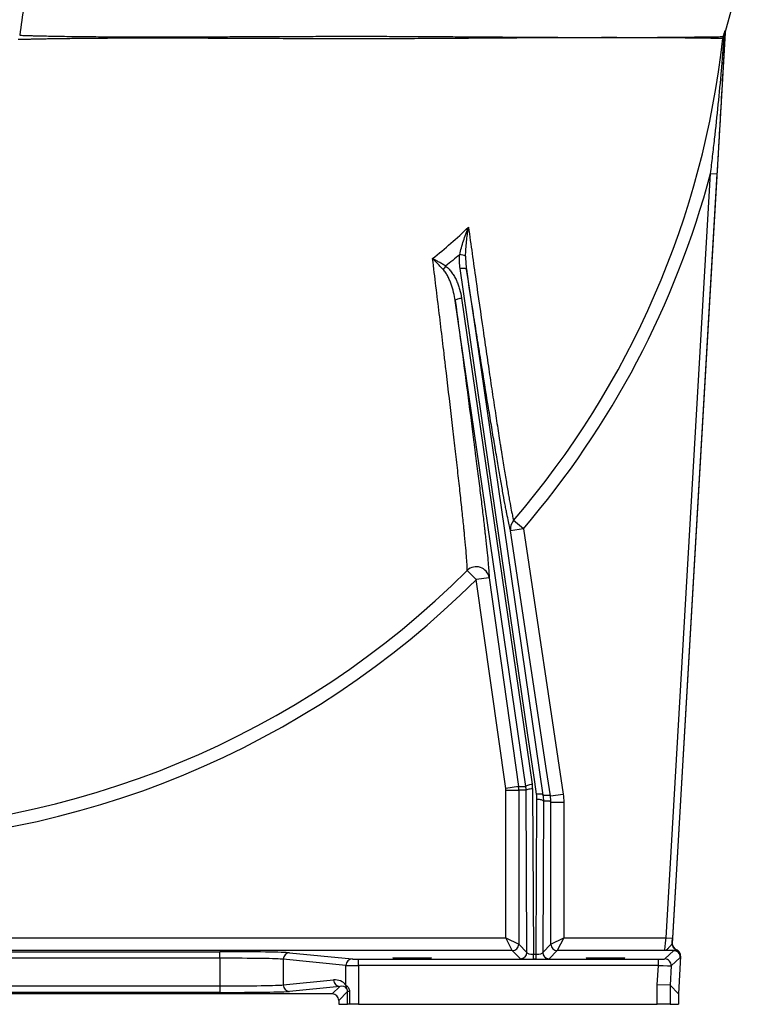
# Model space of a CAD drawing. Header units: millimetres. Extents: x 648 to 3450, y 253 to 3684.
# Tile 15 of 21: x 2811 to 3370, y 253 to 1017. Entities that reach past the tile are written whole.
import ezdxf

# ---------------------------------------------------------------- set-up
doc = ezdxf.new("R2010")
doc.units = ezdxf.units.MM

msp = doc.modelspace()

# ---------------------------------------------------------------- linework, layer by layer
at = {"color": 7, "linetype": 'Continuous', "lineweight": 25}
for p, q in [((3358.66, 1007.35), (3370.12, 1049.15)), ((3358.49, 1006.32), (3317.35, 300.02)), ((3312.49, 304.36), (3347.02, 897.29)), ((3352.01, 897), (3317.48, 304.07)), ((3347.02, 897.29), (3352.01, 897)), ((3203.73, 421.59), (3148.86, 798.65)), ((3153.81, 800.64), (3208.68, 423.58)), ((3201.76, 621.66), (3194.2, 628.16)), ((3201.76, 621.66), (3191.88, 620.18)), ((3201.76, 621.66), (3232.62, 415.87)), ((3158.22, 589.36), (3165.27, 582.31)), ((3175.17, 583.7), (3165.27, 582.31)), ((3188.1, 420.19), (3165.27, 582.31)), ((3175.17, 583.7), (3198, 421.59)), ((3198, 421.59), (3188.1, 420.19)), ((3198, 421.59), (3203.73, 421.59)), ((3188.2, 418.8), (3198.2, 418.8)), ((3188.2, 304.36), (3188.2, 418.8)), ((3203.94, 418.8), (3198.2, 418.8)), ((3198.2, 418.8), (3198.2, 299.36)), ((3204.53, 293.03), (3203.94, 418.8)), ((3208.94, 420.09), (3209.54, 291.56)), ((3222.73, 414.39), (3232.62, 415.87)), ((3211.74, 291.56), (3212.3, 411.65)), ((3217.3, 410.36), (3216.75, 293.03)), ((3223.08, 299.36), (3223.08, 409.64)), ((3223.08, 409.64), (3233.08, 409.64)), ((3233.08, 409.64), (3233.08, 304.36)), ((2632.53, 304.36), (3188.2, 304.36)), ((3188.2, 304.36), (3198.2, 299.36)), ((3193.2, 294.36), (3188.2, 304.36)), ((3198.2, 299.36), (3204.53, 293.03)), ((3216.75, 293.03), (3223.08, 299.36)), ((3223.08, 299.36), (3233.08, 304.36)), ((3233.08, 304.36), (3228.08, 294.36)), ((3233.08, 304.36), (3312.49, 304.36)), ((3312.49, 304.36), (3317.48, 304.07)), ((3317.23, 299.9), (3317.35, 300.02)), ((3193.2, 294.36), (2632.53, 294.36)), ((2709.74, 293.5), (2966.21, 293.5)), ((2966.21, 288.5), (2966.21, 293.5)), ((3020.38, 292.71), (3068.94, 287.9)), ((3199.53, 288.03), (3193.2, 294.36)), ((3209.54, 287.85), (3209.54, 291.56)), ((3209.54, 291.56), (3211.74, 291.56)), ((3211.74, 287.85), (3211.74, 291.56)), ((3228.08, 294.36), (3221.75, 288.03)), ((3311.36, 294.36), (3228.08, 294.36)), ((3311.52, 287.92), (3318.46, 294.46)), ((3320.44, 294.94), (3320.56, 295.06)), ((2966.21, 288.5), (2709.74, 288.5)), ((2966.21, 288.5), (2966.21, 266.98)), ((3064.02, 282.9), (3015.45, 287.71)), ((3015.45, 287.71), (3015.45, 267.78)), ((3064.02, 267.65), (3064.02, 282.9)), ((3073.87, 282.83), (3073.87, 287.83)), ((3073.87, 287.83), (3306.51, 287.83)), ((3073.87, 282.83), (3073.87, 252.74)), ((3306.51, 282.83), (3073.87, 282.83)), ((3211.74, 287.85), (3209.54, 287.85)), ((3305.64, 267.86), (3306.51, 282.83)), ((3306.51, 282.83), (3306.51, 287.83)), ((3323.45, 289.17), (3316.51, 282.63)), ((3323.77, 290.09), (3322.06, 260.76)), ((3323.77, 290.09), (3323.65, 289.98)), ((3316.51, 282.63), (3315.64, 267.57)), ((3015.45, 267.78), (3054.45, 271.64)), ((3305.64, 252.74), (3305.64, 267.86)), ((3315.64, 267.57), (3305.64, 267.86)), ((3315.64, 267.57), (3315.64, 252.74)), ((3322.06, 260.76), (3315.64, 267.57)), ((3053.49, 260.76), (2622.06, 260.76)), ((2709.74, 266.98), (2966.21, 266.98)), ((2966.21, 261.99), (2709.74, 261.99)), ((2966.21, 266.98), (2966.21, 261.99)), ((3059.37, 266.64), (3020.38, 262.78)), ((3053.49, 260.76), (3059.37, 266.64)), ((3065.36, 262.63), (3058.49, 255.76)), ((3066.86, 262.63), (3065.36, 262.63)), ((3065.36, 252.74), (3065.36, 262.63)), ((3066.86, 262.63), (3066.86, 252.74)), ((3322.06, 260.76), (3322.06, 252.74)), ((3058.49, 255.76), (3058.49, 252.74)), ((3058.49, 252.74), (3065.36, 252.74)), ((3066.86, 252.74), (3065.36, 252.74)), ((3073.87, 252.74), (3066.86, 252.74)), ((3073.87, 252.74), (3305.64, 252.74)), ((3315.64, 252.74), (3305.64, 252.74)), ((3315.64, 252.74), (3322.06, 252.74))]:
    msp.add_line(p, q, dxfattribs=at)
at = {"color": 7, "linetype": 'Continuous', "lineweight": 25, "flags": 128}
for points in [[(3157.62, 822.96), (3157.48, 823.18), (3157.17, 823.37), (3156.7, 823.52), (3156.08, 823.62), (3155.34, 823.67), (3154.51, 823.67), (3153.61, 823.61), (3152.68, 823.51)], [(3212.02, 415.66), (3210.63, 425.22), (3205.06, 463.48), (3182.8, 616.53), (3152.68, 823.51)], [(3157.62, 822.96), (3159.02, 813.39), (3164.58, 775.13), (3186.85, 622.09), (3216.97, 415.11)], [(3148.86, 798.65), (3148.94, 798.92), (3149.21, 799.2), (3149.67, 799.49), (3150.28, 799.78), (3151.03, 800.04), (3151.9, 800.28), (3152.84, 800.49), (3153.81, 800.64)], [(3222.73, 414.39), (3219.76, 434.17), (3207.9, 513.28), (3191.88, 620.18)], [(3203.73, 421.59), (3203.81, 421.85), (3204.08, 422.14), (3204.53, 422.43), (3205.14, 422.71), (3205.9, 422.98), (3206.76, 423.22), (3207.7, 423.42), (3208.68, 423.58)], [(3203.94, 418.8), (3204.05, 419.05), (3204.34, 419.29), (3204.81, 419.51), (3205.43, 419.7), (3206.19, 419.87), (3207.04, 419.99), (3207.97, 420.06), (3208.94, 420.09)], [(3216.97, 415.11), (3216.83, 415.33), (3216.51, 415.52), (3216.04, 415.67), (3215.42, 415.77), (3214.69, 415.82), (3213.85, 415.82), (3212.95, 415.76), (3212.02, 415.66)], [(3217.3, 410.36), (3217.19, 410.61), (3216.9, 410.85), (3216.43, 411.07), (3215.81, 411.26), (3215.05, 411.42), (3214.2, 411.54), (3213.27, 411.62), (3212.3, 411.65)]]:
    msp.add_lwpolyline(points, dxfattribs=at)
at = {"color": 7, "linetype": 'Continuous', "lineweight": 25}
for centre, radius, start, end in [((2670.48, 1077.74), 690.23, 319.35568, 353.69789), ((3359.38, 1003.02), 2.55, 169.27963, 186.82212), ((3358.6, 1005), 1.23, 178.5865, 219.98642), ((3363.1, 1006.83), 4.84, 164.16969, 176.4753), ((2670.48, 1077.74), 700.2, 319.35568, 345.06549), ((3152, 823.41), 10.91, 63.00136, 88.09263), ((3165.44, 806.75), 30.42, 142.03163, 148.17295), ((3201.73, 621.64), 9.96, 139.11654, 188.41754), ((2670.48, 1077.74), 690.23, 270, 314.96287), ((3165.26, 582.24), 10.02, 8.40404, 134.65336), ((2670.48, 1077.74), 700.2, 270, 314.96287), ((3178.2, 418.8), 20, 0, 8.01456), ((3193.19, 299.36), 5, 270.02044, 359.97956), ((3228.08, 299.36), 5, 180.02044, 269.97956), ((3322.22, 299.61), 5, 176.68956, 249.0978), ((3020.43, 287.73), 4.98, 90.64059, 180.22778), ((3199.53, 293.03), 5, 270.02044, 359.97956), ((3221.75, 293.03), 5, 180.02044, 269.97956), ((3318.46, 289.46), 5, 356.68911, 89.97801), ((3318.66, 290.27), 5, 356.68956, 69.0978), ((3069, 282.92), 4.98, 90.64059, 180.22778), ((3311.52, 282.91), 5, 356.68911, 89.97801), ((3020.43, 267.76), 4.98, 179.77222, 269.35941), ((3059.43, 271.62), 4.98, 179.77222, 269.35941), ((3068.66, 267.43), 4.65, 177.36945, 209.85981)]:
    msp.add_arc(centre, radius, start, end, dxfattribs=at)
for centre, major_axis, ratio, start_param, end_param in [((3178.2, 418.8), (10, 0), 0.999848, 0, 0.139881), ((3183.93, 418.8), (14.48, -13.88), 0.994167, 0.767329, 0.907209), ((3183.93, 420.09), (18.03, -17.41), 0.995332, 0.770289, 0.910169), ((3312.23, 304.36), (0.87, 10), 0.026028, 3.161321, 4.714664), ((3317.22, 304.07), (0.87, 15), 0.017426, 4.431621, 4.713404), ((3322.35, 299.73), (3.64, 3.43), 0.999677, 2.327271, 3.591378), ((2966.21, 292.54), (55, 0), 0.017455, 0.174533, 1.570796), ((3209.53, 293.03), (5, -0.03), 0.2951, 3.1627, 4.716637), ((3211.75, 293.03), (5, 0.03), 0.2951, 4.708141, 6.262078), ((3318.78, 290.38), (3.64, 3.43), 0.999677, 5.468864, 6.732971), ((2966.21, 287.54), (50, 0), 0.019201, 0.174533, 1.570796), ((3073.87, 282.92), (10, 0), 0.008728, 3.316126, 4.712389), ((3073.87, 287.92), (5, 0), 0.017455, 3.316126, 4.712389), ((3209.53, 288.03), (10, 0), 0.018156, 3.159747, 4.713685), ((3211.75, 288.03), (10, 0), 0.018156, 4.711093, 6.265031), ((3306.52, 287.92), (5.01, 0), 0.017426, 4.711374, 6.264717), ((3306.52, 282.92), (10, -0.29), 0.008735, 4.712135, 6.265478), ((2966.21, 267.95), (50, 0), 0.019201, 4.712389, 6.108652), ((3054.44, 261.64), (10.36, 4.62), 0.862813, 0.163143, 1.203186), ((3305.64, 95.83), (10, 171.74), 0.001014, 6.282228, 6.283215), ((2966.21, 262.95), (55, 0), 0.017455, 4.712389, 6.108652), ((3053.49, 255.76), (-3.54, -3.54), 0.999695, 2.356347, 3.926839), ((3059.37, 261.64), (5.74, 2.73), 0.755054, 0.186103, 1.226146)]:
    msp.add_ellipse(centre, major_axis=major_axis, ratio=ratio, start_param=start_param, end_param=end_param, dxfattribs=at)
for centre in [(3115.48, 288.62), (3265.48, 288.62)]:
    msp.add_ellipse(centre, major_axis=(15, 0), ratio=0.017455, dxfattribs=at)
for points, knots in [([(2816.7, 1045.2), (2815.85, 1039.23), (2813.93, 1025.68), (2812, 1012.12), (2810.93, 1004.53)], [0, 0, 0, 0, 0.440276, 1, 1, 1, 1]), ([(3347.02, 897.29), (3347.58, 901.74), (3348.12, 906.2), (3349.18, 915.1), (3349.7, 919.56), (3351.2, 932.92), (3352.14, 941.82), (3353.92, 959.64), (3354.74, 968.55), (3355.9, 981.92), (3356.27, 986.37), (3356.98, 995.29), (3357.32, 999.75), (3357.65, 1004.21)], [0, 0, 0, 0, 0.125, 0.125, 0.25, 0.25, 0.5, 0.5, 0.75, 0.75, 0.875, 0.875, 1, 1, 1, 1]), ([(3358.27, 1007.13), (3358.01, 1002.55), (3357.75, 997.97), (3357.24, 988.82), (3356.98, 984.24), (3356.21, 970.5), (3355.69, 961.34), (3354.65, 943), (3354.13, 933.82), (3353.34, 920.04), (3353.08, 915.44), (3352.55, 906.23), (3352.28, 901.62), (3352.01, 897)], [0, 0, 0, 0, 0.125, 0.125, 0.25, 0.25, 0.5, 0.5, 0.75, 0.75, 0.875, 0.875, 1, 1, 1, 1]), ([(3357.65, 1004.21), (3357.5, 1003.91), (3357.35, 1003.63), (3357.08, 1003.12), (3356.96, 1002.9), (3356.85, 1002.72)], [0, 0, 0, 0, 0.5, 0.5, 1, 1, 1, 1]), ([(3356.88, 1003.49), (3356.91, 1003.6), (3356.95, 1003.72), (3357.03, 1003.97), (3357.07, 1004.1), (3357.19, 1004.49), (3357.28, 1004.76), (3357.36, 1005.03)], [0, 0, 0, 0, 0.25, 0.25, 0.5, 0.5, 1, 1, 1, 1]), ([(3357.36, 1005.03), (3357.48, 1005.43), (3357.6, 1005.81), (3357.83, 1006.55), (3357.94, 1006.9), (3358.1, 1007.37), (3358.15, 1007.52), (3358.24, 1007.79), (3358.29, 1007.91), (3358.34, 1008.05), (3358.36, 1008.08), (3358.39, 1008.14), (3358.4, 1008.17), (3358.43, 1008.2), (3358.44, 1008.2), (3358.44, 1008.15)], [0, 0, 0, 0, 0.25, 0.25, 0.5, 0.5, 0.625, 0.625, 0.75, 0.75, 0.8125, 0.8125, 0.875, 0.875, 1, 1, 1, 1]), ([(3358.27, 1007.13), (3358.27, 1007.16), (3358.27, 1007.19), (3358.26, 1007.2), (3358.25, 1007.19), (3358.23, 1007.13), (3358.22, 1007.09), (3358.19, 1006.99), (3358.18, 1006.93), (3358.14, 1006.74), (3358.11, 1006.6), (3358.05, 1006.32), (3358.02, 1006.18), (3357.93, 1005.73), (3357.88, 1005.43), (3357.76, 1004.83), (3357.71, 1004.52), (3357.65, 1004.21)], [0, 0, 0, 0, 0.0625, 0.0625, 0.125, 0.125, 0.1875, 0.1875, 0.25, 0.25, 0.375, 0.375, 0.5, 0.5, 0.75, 0.75, 1, 1, 1, 1]), ([(3358.44, 1008.15), (3358.46, 1007.68), (3358.48, 1007.38), (3358.54, 1007.18), (3358.56, 1007.15), (3358.6, 1007.19), (3358.63, 1007.25), (3358.66, 1007.35)], [0, 0, 0, 0, 0.5, 0.5, 0.75, 0.75, 1, 1, 1, 1]), ([(3152.36, 834.31), (3152.74, 836.11), (3153.19, 837.9), (3154.18, 841.47), (3154.72, 843.24), (3155.88, 846.78), (3156.49, 848.55), (3157.45, 851.2), (3157.77, 852.08), (3158.27, 853.4), (3158.44, 853.84), (3158.69, 854.5), (3158.78, 854.72), (3158.95, 855.16), (3159.03, 855.38), (3159.12, 855.6)], [0, 0, 0, 0, 0.25, 0.25, 0.5, 0.5, 0.75, 0.75, 0.875, 0.875, 0.9375, 0.9375, 0.96875, 0.96875, 1, 1, 1, 1]), ([(3156.95, 833.12), (3156.99, 835.01), (3157.08, 836.9), (3157.34, 840.66), (3157.51, 842.53), (3157.89, 846.28), (3158.11, 848.15), (3158.47, 850.95), (3158.59, 851.88), (3158.78, 853.28), (3158.85, 853.74), (3158.98, 854.67), (3159.05, 855.14), (3159.12, 855.6)], [0, 0, 0, 0, 0.25, 0.25, 0.5, 0.5, 0.75, 0.75, 0.875, 0.875, 0.9375, 0.9375, 1, 1, 1, 1]), ([(3159.12, 855.6), (3160.09, 848.74), (3161.05, 841.91), (3162.98, 828.35), (3163.93, 821.63), (3166.78, 801.67), (3168.66, 788.62), (3170.97, 772.69), (3171.43, 769.53), (3172.35, 763.24), (3172.81, 760.11), (3174.17, 750.85), (3175.06, 744.81), (3176.81, 733.03), (3177.67, 727.29), (3179.36, 716.11), (3180.18, 710.68), (3181.79, 700.14), (3182.58, 695.05), (3183.54, 688.9), (3183.73, 687.68), (3184.11, 685.27), (3184.3, 684.07), (3184.86, 680.54), (3185.22, 678.25), (3186.29, 671.57), (3186.97, 667.38), (3188.26, 659.55), (3188.87, 655.91), (3189.73, 650.88), (3190.01, 649.27), (3190.41, 646.97), (3190.54, 646.23), (3190.8, 644.77), (3190.93, 644.06), (3191.55, 640.62), (3192, 638.22), (3192.8, 634.13), (3193.15, 632.43), (3193.75, 629.75), (3194, 628.77), (3194.2, 628.16)], [0, 0, 0, 0, 0.0625, 0.0625, 0.125, 0.125, 0.25, 0.25, 0.28125, 0.28125, 0.3125, 0.3125, 0.375, 0.375, 0.4375, 0.4375, 0.5, 0.5, 0.5625, 0.5625, 0.578125, 0.578125, 0.59375, 0.59375, 0.625, 0.625, 0.6875, 0.6875, 0.75, 0.75, 0.78125, 0.78125, 0.796875, 0.796875, 0.8125, 0.8125, 0.875, 0.875, 0.9375, 0.9375, 1, 1, 1, 1]), ([(3152.68, 823.51), (3152.42, 825.3), (3152.26, 827.1), (3152.15, 830.7), (3152.2, 832.5), (3152.36, 834.31)], [0, 0, 0, 0, 0.5, 0.5, 1, 1, 1, 1]), ([(3156.95, 833.12), (3156.92, 831.42), (3156.96, 829.72), (3157.19, 826.33), (3157.37, 824.64), (3157.62, 822.96)], [0, 0, 0, 0, 0.5, 0.5, 1, 1, 1, 1]), ([(3158.22, 589.36), (3158.24, 589.78), (3158.24, 590.29), (3158.22, 591.2), (3158.21, 591.52), (3158.18, 592.23), (3158.16, 592.6), (3158.07, 594.59), (3157.94, 596.55), (3157.59, 601.15), (3157.37, 603.79), (3156.84, 609.75), (3156.53, 613.07), (3156.08, 617.63), (3155.99, 618.56), (3155.8, 620.47), (3155.7, 621.44), (3155.4, 624.4), (3155.19, 626.44), (3154.54, 632.76), (3154.07, 637.24), (3153.05, 646.68), (3152.51, 651.66), (3151.64, 659.47), (3151.35, 662.14), (3150.73, 667.59), (3150.42, 670.36), (3149.47, 678.78), (3148.81, 684.55), (3147.45, 696.39), (3146.75, 702.46), (3144.58, 721.07), (3143.05, 734.02), (3141.25, 749.14), (3141.05, 750.83), (3140.65, 754.21), (3140.45, 755.91), (3139.84, 761.01), (3139.43, 764.43), (3138.19, 774.74), (3137.36, 781.67), (3134.82, 802.65), (3133.1, 816.87), (3131.33, 831.27)], [0, 0, 0, 0, 0.03125, 0.03125, 0.046875, 0.046875, 0.0625, 0.0625, 0.125, 0.125, 0.1875, 0.1875, 0.25, 0.25, 0.265625, 0.265625, 0.28125, 0.28125, 0.3125, 0.3125, 0.375, 0.375, 0.4375, 0.4375, 0.46875, 0.46875, 0.5, 0.5, 0.5625, 0.5625, 0.625, 0.625, 0.75, 0.75, 0.765625, 0.765625, 0.78125, 0.78125, 0.8125, 0.8125, 0.875, 0.875, 1, 1, 1, 1]), ([(3139.6, 822.8), (3138.9, 823.53), (3138.2, 824.25), (3136.81, 825.69), (3136.11, 826.4), (3134.72, 827.8), (3134.03, 828.51), (3133, 829.55), (3132.66, 829.9), (3132.16, 830.42), (3131.91, 830.67), (3131.66, 830.93), (3131.5, 831.1), (3131.41, 831.19), (3131.33, 831.27)], [0, 0, 0, 0, 0.25, 0.25, 0.5, 0.5, 0.75, 0.75, 0.875, 0.875, 0.9375, 0.96875, 0.96875, 1, 1, 1, 1]), ([(3141.46, 825.47), (3140.63, 826), (3139.79, 826.52), (3138.09, 827.53), (3137.24, 828.02), (3135.95, 828.74), (3135.52, 828.98), (3134.67, 829.45), (3134.24, 829.69), (3133.4, 830.15), (3132.98, 830.38), (3132.36, 830.72), (3132.15, 830.83), (3131.84, 831), (3131.74, 831.05), (3131.54, 831.16), (3131.43, 831.22), (3131.33, 831.27)], [0, 0, 0, 0, 0.25, 0.25, 0.5, 0.5, 0.625, 0.625, 0.75, 0.75, 0.875, 0.875, 0.9375, 0.9375, 0.96875, 0.96875, 1, 1, 1, 1]), ([(3141.46, 825.47), (3142.45, 824.75), (3143.32, 823.94), (3144.95, 822.21), (3145.69, 821.28), (3146.73, 819.82), (3147.06, 819.32), (3147.69, 818.32), (3147.99, 817.81), (3148.86, 816.27), (3149.39, 815.22), (3150.37, 813.09), (3150.81, 812), (3151.63, 809.8), (3151.99, 808.68), (3152.98, 805.28), (3153.48, 802.98), (3153.81, 800.64)], [0, 0, 0, 0, 0.125, 0.125, 0.25, 0.25, 0.3125, 0.3125, 0.375, 0.375, 0.5, 0.5, 0.625, 0.625, 0.75, 0.75, 1, 1, 1, 1]), ([(3148.86, 798.65), (3148.56, 800.82), (3148.15, 802.96), (3147.13, 807.2), (3146.52, 809.3), (3145.44, 812.38), (3145.05, 813.4), (3144.21, 815.4), (3143.75, 816.39), (3143, 817.84), (3142.74, 818.33), (3142.2, 819.28), (3141.91, 819.74), (3141.31, 820.66), (3140.99, 821.11), (3140.33, 821.97), (3139.98, 822.39), (3139.6, 822.8)], [0, 0, 0, 0, 0.25, 0.25, 0.5, 0.5, 0.625, 0.625, 0.75, 0.75, 0.8125, 0.8125, 0.875, 0.875, 0.9375, 0.9375, 1, 1, 1, 1]), ([(3191.88, 620.18), (3191.69, 620.75), (3191.45, 621.63), (3190.88, 623.99), (3190.55, 625.47), (3189.81, 629.01), (3189.39, 631.07), (3188.7, 634.6), (3188.45, 635.85), (3188.08, 637.84), (3187.95, 638.52), (3187.68, 639.91), (3187.55, 640.63), (3186.87, 644.29), (3186.29, 647.46), (3185.07, 654.27), (3184.43, 657.9), (3183.08, 665.62), (3182.38, 669.71), (3181.27, 676.15), (3180.9, 678.36), (3180.33, 681.74), (3180.13, 682.89), (3179.75, 685.19), (3179.55, 686.35), (3178.57, 692.2), (3177.76, 697.04), (3176.12, 706.98), (3175.28, 712.1), (3172.71, 727.83), (3170.93, 738.84), (3168.63, 753.19), (3168.17, 756.08), (3167.23, 761.94), (3166.76, 764.89), (3165.35, 773.79), (3164.4, 779.79), (3161.53, 797.98), (3159.59, 810.36), (3157.62, 822.96)], [0, 0, 0, 0, 0.0625, 0.0625, 0.125, 0.125, 0.1875, 0.1875, 0.21875, 0.21875, 0.234375, 0.234375, 0.25, 0.25, 0.3125, 0.3125, 0.375, 0.375, 0.4375, 0.4375, 0.46875, 0.46875, 0.484375, 0.484375, 0.5, 0.5, 0.5625, 0.5625, 0.625, 0.625, 0.75, 0.75, 0.78125, 0.78125, 0.8125, 0.8125, 0.875, 0.875, 1, 1, 1, 1]), ([(3148.86, 798.65), (3150.65, 785.48), (3152.38, 772.59), (3155.75, 747.4), (3157.37, 735.12), (3160.5, 711.25), (3162.01, 699.66), (3163.61, 687.09), (3163.79, 685.7), (3164.15, 682.93), (3164.32, 681.55), (3164.84, 677.46), (3165.18, 674.77), (3166.18, 666.85), (3166.82, 661.75), (3168.03, 651.91), (3168.61, 647.17), (3169.71, 638.09), (3170.23, 633.74), (3170.96, 627.52), (3171.19, 625.5), (3171.53, 622.55), (3171.64, 621.58), (3171.86, 619.67), (3171.97, 618.74), (3172.48, 614.14), (3172.86, 610.74), (3173.53, 604.48), (3173.82, 601.62), (3174.32, 596.46), (3174.53, 594.15), (3174.78, 591.13), (3174.86, 590.2), (3174.95, 588.9), (3174.98, 588.49), (3175.03, 587.71), (3175.05, 587.33), (3175.15, 585.56), (3175.19, 584.47), (3175.17, 583.7)], [0, 0, 0, 0, 0.125, 0.125, 0.25, 0.25, 0.375, 0.375, 0.390625, 0.390625, 0.40625, 0.40625, 0.4375, 0.4375, 0.5, 0.5, 0.5625, 0.5625, 0.625, 0.625, 0.65625, 0.65625, 0.671875, 0.671875, 0.6875, 0.6875, 0.75, 0.75, 0.8125, 0.8125, 0.875, 0.875, 0.90625, 0.90625, 0.921875, 0.921875, 0.9375, 0.9375, 1, 1, 1, 1]), ([(3216.97, 415.11), (3217.93, 415.11), (3219.13, 415.11), (3220.45, 415.11), (3220.81, 415.11), (3221.05, 415.11), (3221.17, 415.11), (3221.77, 415.09), (3222.25, 414.99), (3222.73, 414.39)], [0, 0, 0, 0, 0.5, 0.625, 0.6875, 0.6875, 0.75, 0.75, 1, 1, 1, 1]), ([(3223.08, 409.64), (3222.6, 410.25), (3222.12, 410.34), (3221.52, 410.36), (3221.4, 410.36), (3221.16, 410.36), (3220.79, 410.36), (3219.47, 410.36), (3218.27, 410.36), (3217.3, 410.36)], [0, 0, 0, 0, 0.25, 0.25, 0.3125, 0.3125, 0.375, 0.5, 1, 1, 1, 1]), ([(3317.23, 299.9), (3317.21, 299.71), (3317.08, 299.5), (3316.8, 299.12), (3316.7, 298.99), (3316.46, 298.71), (3316.33, 298.56), (3315.93, 298.11), (3315.65, 297.8), (3315.07, 297.16), (3314.78, 296.83), (3314.21, 296.23), (3313.93, 295.94), (3313.39, 295.42), (3313.13, 295.19), (3312.61, 294.8), (3312.35, 294.65), (3311.98, 294.49), (3311.85, 294.45), (3311.67, 294.4), (3311.58, 294.38), (3311.48, 294.37), (3311.42, 294.37), (3311.39, 294.36), (3311.36, 294.36)], [0, 0, 0, 0, 0.125, 0.125, 0.1875, 0.1875, 0.25, 0.25, 0.375, 0.375, 0.5, 0.5, 0.625, 0.625, 0.75, 0.75, 0.875, 0.875, 0.9375, 0.9375, 0.96875, 0.984375, 0.984375, 1, 1, 1, 1]), ([(3318.46, 294.46), (3317.44, 294.44), (3316.29, 294.42), (3314.48, 294.4), (3313.86, 294.39), (3312.93, 294.38), (3312.61, 294.38), (3311.99, 294.37), (3311.67, 294.37), (3311.36, 294.36)], [0, 0, 0, 0, 0.5, 0.5, 0.75, 0.75, 0.875, 0.875, 1, 1, 1, 1]), ([(3318.46, 294.46), (3318.7, 294.47), (3318.94, 294.51), (3319.39, 294.61), (3319.6, 294.67), (3319.97, 294.77), (3320.13, 294.82), (3320.35, 294.9), (3320.43, 294.93), (3320.44, 294.94)], [0, 0, 0, 0, 0.25, 0.25, 0.5, 0.5, 0.75, 0.75, 1, 1, 1, 1]), ([(3323.65, 289.98), (3323.63, 289.97), (3323.62, 289.91), (3323.58, 289.75), (3323.57, 289.66), (3323.53, 289.46), (3323.51, 289.37), (3323.48, 289.23), (3323.46, 289.18), (3323.45, 289.17)], [0, 0, 0, 0, 0.25, 0.25, 0.5, 0.5, 0.75, 0.75, 1, 1, 1, 1]), ([(3064.02, 267.65), (3064.14, 267.56), (3064.34, 267.4), (3064.73, 267.05), (3064.87, 266.91), (3065.17, 266.6), (3065.33, 266.42), (3065.66, 266.01), (3065.83, 265.78), (3066.06, 265.4), (3066.14, 265.27), (3066.29, 264.99), (3066.36, 264.84), (3066.56, 264.38), (3066.67, 264.06), (3066.82, 263.36), (3066.86, 263), (3066.86, 262.63)], [0, 0, 0, 0, 0.25, 0.25, 0.375, 0.375, 0.5, 0.5, 0.625, 0.625, 0.6875, 0.6875, 0.75, 0.75, 0.875, 0.875, 1, 1, 1, 1]), ([(3065.36, 262.63), (3065.36, 262.81), (3065.36, 262.98), (3065.32, 263.31), (3065.29, 263.48), (3065.23, 263.78), (3065.19, 263.93), (3065.1, 264.19), (3065.06, 264.31), (3064.97, 264.52), (3064.93, 264.61), (3064.85, 264.77), (3064.81, 264.84), (3064.71, 265.01), (3064.66, 265.08), (3064.63, 265.12)], [0, 0, 0, 0, 0.125, 0.125, 0.25, 0.25, 0.375, 0.375, 0.5, 0.5, 0.625, 0.625, 0.75, 0.75, 1, 1, 1, 1])]:
    msp.add_open_spline(points, degree=3, knots=knots, dxfattribs=at)
at = {"color": 1, "linetype": 'Continuous', "lineweight": 25}
for points, knots in [([(3356.53, 1001.98), (3356.21, 1001.98), (3355.56, 1002), (3354.02, 1002.03), (3352.05, 1002.06), (3349.6, 1002.1), (3346.68, 1002.15), (3343.26, 1002.2), (3339.37, 1002.25), (3334.26, 1002.31), (3327.59, 1002.39), (3318.99, 1002.46), (3309.32, 1002.54), (3298.63, 1002.6), (3288.91, 1002.62), (3278.61, 1002.66), (3267.69, 1002.67), (3253.88, 1002.65), (3239.41, 1002.62), (3226.24, 1002.57), (3214.55, 1002.51), (3204.52, 1002.44), (3194.27, 1002.38), (3183.74, 1002.31), (3172.96, 1002.23), (3161.93, 1002.15), (3150.74, 1002.07), (3139.54, 1002), (3128.37, 1001.93), (3117.25, 1001.87), (3106.05, 1001.81), (3094.72, 1001.77), (3083.29, 1001.75), (3071.77, 1001.74), (3060.25, 1001.74), (3048.82, 1001.76), (3037.53, 1001.79), (3026.37, 1001.83), (3015.29, 1001.87), (3004.23, 1001.93), (2993.24, 1001.98), (2982.32, 1002.03), (2971.56, 1002.08), (2959.45, 1002.13), (2946.15, 1002.18), (2931.8, 1002.22), (2917.94, 1002.24), (2905.99, 1002.23), (2895.84, 1002.21), (2887.32, 1002.18), (2879.12, 1002.14), (2871.22, 1002.09), (2863.66, 1002.03), (2856.45, 1001.96), (2849.66, 1001.88), (2843.4, 1001.8), (2837.69, 1001.71), (2832.51, 1001.63), (2827.79, 1001.54), (2823.53, 1001.45), (2819.77, 1001.37), (2816.54, 1001.29), (2813.9, 1001.23), (2811.98, 1001.17), (2810.69, 1001.14), (2810, 1001.12), (2809.71, 1001.11), (2809.79, 1001.11), (2809.79, 1001.11)], [0, 0, 0, 0, 0.013274, 0.026571, 0.039937, 0.053326, 0.066982, 0.080664, 0.094421, 0.108203, 0.129274, 0.150437, 0.171883, 0.193426, 0.214916, 0.225796, 0.247564, 0.269433, 0.290774, 0.312208, 0.325719, 0.339254, 0.35286, 0.366489, 0.38039, 0.394316, 0.408319, 0.422346, 0.435881, 0.44944, 0.463067, 0.476717, 0.49063, 0.504568, 0.51858, 0.532616, 0.546379, 0.560164, 0.574019, 0.587898, 0.602043, 0.616213, 0.630456, 0.644724, 0.665151, 0.685649, 0.706366, 0.727158, 0.741555, 0.755978, 0.770474, 0.784996, 0.799809, 0.81465, 0.829575, 0.844529, 0.858814, 0.873126, 0.887523, 0.901949, 0.916732, 0.93155, 0.94648, 0.96145, 0.974194, 0.986964, 0.999816, 1, 1, 1, 1]), ([(2811.01, 1004.52), (2811.03, 1004.52), (2811.08, 1004.52), (2812.28, 1004.48), (2814.3, 1004.41), (2817.06, 1004.32), (2820.38, 1004.22), (2824.39, 1004.12), (2829.1, 1004.01), (2834.48, 1003.9), (2840.58, 1003.78), (2847.42, 1003.68), (2854.99, 1003.58), (2863.22, 1003.49), (2872.1, 1003.42), (2881.63, 1003.35), (2891.93, 1003.31), (2903.02, 1003.28), (2914.92, 1003.27), (2927.45, 1003.28), (2940.59, 1003.31), (2954.32, 1003.36), (2968.46, 1003.41), (2982.96, 1003.48), (2997.78, 1003.55), (3013.05, 1003.61), (3028.72, 1003.67), (3044.76, 1003.71), (3060.69, 1003.73), (3076.44, 1003.73), (3091.95, 1003.71), (3107.62, 1003.66), (3123.38, 1003.59), (3139.18, 1003.5), (3154.27, 1003.4), (3168.63, 1003.3), (3182.29, 1003.2), (3195.74, 1003.11), (3209.05, 1003.02), (3222.11, 1002.95), (3234.87, 1002.89), (3247.31, 1002.84), (3259.37, 1002.82), (3270.99, 1002.83), (3281.91, 1002.84), (3292.1, 1002.85), (3301.56, 1002.9), (3310.46, 1002.96), (3318.74, 1003.02), (3326.35, 1003.09), (3333.11, 1003.16), (3339.02, 1003.23), (3344.1, 1003.29), (3348.44, 1003.35), (3351.99, 1003.41), (3354.72, 1003.46), (3356.19, 1003.48), (3356.74, 1003.49), (3356.88, 1003.49)], [0, 0, 0, 0, 0.013891, 0.031992, 0.050075, 0.065964, 0.081864, 0.097753, 0.114043, 0.130344, 0.146634, 0.163739, 0.180856, 0.197961, 0.215479, 0.233008, 0.250527, 0.269267, 0.288021, 0.306761, 0.326019, 0.345292, 0.36455, 0.38373, 0.402925, 0.422105, 0.441865, 0.461643, 0.481402, 0.500169, 0.518951, 0.537717, 0.557066, 0.576431, 0.595779, 0.613158, 0.630538, 0.648116, 0.665694, 0.683716, 0.701751, 0.719773, 0.73832, 0.756882, 0.775428, 0.793409, 0.811404, 0.829385, 0.847895, 0.86642, 0.884929, 0.902805, 0.920696, 0.938572, 0.956976, 0.975395, 0.993799, 1, 1, 1, 1])]:
    msp.add_open_spline(points, degree=3, knots=knots, dxfattribs=at)
at = {"color": 7, "linetype": 'Continuous', "lineweight": 25}
for points in [[(3356.88, 1003.49), (3356.72, 1003), (3356.61, 1002.49), (3356.53, 1001.98)], [(3356.85, 1002.72), (3356.71, 1002.48), (3356.6, 1002.23), (3356.53, 1001.98)], [(3358.49, 1006.32), (3358.37, 1005.91), (3358.3, 1006.18), (3358.27, 1007.13)], [(3358.49, 1006.32), (3358.51, 1006.67), (3358.56, 1007.02), (3358.66, 1007.35)], [(3131.33, 831.27), (3140.96, 838.98), (3150.22, 847.11), (3159.12, 855.6)], [(3152.36, 834.31), (3148.78, 831.3), (3145.14, 828.36), (3141.46, 825.47)], [(3212.3, 411.65), (3212.31, 412.99), (3212.21, 414.33), (3212.02, 415.66)], [(3216.97, 415.11), (3217.2, 413.53), (3217.31, 411.95), (3217.3, 410.36)], [(3223.08, 409.64), (3223.08, 411.23), (3222.97, 412.81), (3222.73, 414.39)], [(3232.62, 415.87), (3232.93, 413.8), (3233.08, 411.73), (3233.08, 409.64)]]:
    msp.add_open_spline(points, degree=3, dxfattribs=at)

doc.saveas('drawing.dxf')
